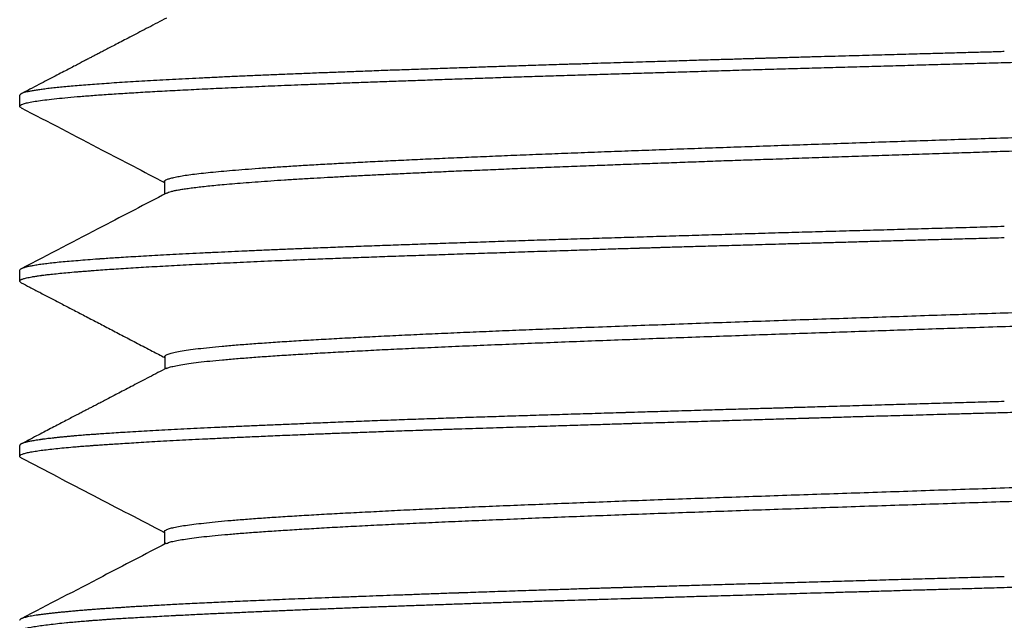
# Model space of a CAD drawing. Header units: millimetres. Extents: x 8 to 276, y 12 to 454.
# Tile 30 of 40: x 252.76 to 262.96, y 259.35 to 265.57. Entities that reach past the tile are written whole.
import ezdxf

# ---------------------------------------------------------------- set-up
doc = ezdxf.new("R2010")
doc.units = ezdxf.units.MM

msp = doc.modelspace()

# ---------------------------------------------------------------- linework, layer by layer
at = {"color": 7, "linetype": 'Continuous', "lineweight": 30}
for p, q in [((252.755, 264.79), (252.755, 264.677)), ((254.256, 263.897), (254.256, 263.766)), ((252.755, 262.975), (252.755, 262.864)), ((254.258, 262.082), (254.258, 261.952)), ((252.755, 261.16), (252.755, 261.049)), ((254.256, 260.267), (254.256, 260.137))]:
    msp.add_line(p, q, dxfattribs=at)
for points, knots in [([(254.275, 265.59), (254.244, 265.575), (254.182, 265.542), (254.091, 265.494), (254.002, 265.448), (253.919, 265.405), (253.843, 265.365), (253.774, 265.329), (253.713, 265.297), (253.658, 265.269), (253.61, 265.243), (253.566, 265.221), (253.529, 265.201), (253.493, 265.183), (253.456, 265.163), (253.414, 265.142), (253.367, 265.117), (253.315, 265.09), (253.258, 265.06), (253.193, 265.026), (253.12, 264.988), (253.039, 264.946), (252.952, 264.9), (252.862, 264.853), (252.801, 264.822), (252.772, 264.806)], [0, 0, 0, 0, 0.060574, 0.123844, 0.182917, 0.237793, 0.28847, 0.33495, 0.374927, 0.411173, 0.443686, 0.472467, 0.497516, 0.518813, 0.543306, 0.571224, 0.602567, 0.637336, 0.675529, 0.717149, 0.766887, 0.820771, 0.878802, 0.940979, 1, 1, 1, 1]), ([(262.955, 265.13), (263.039, 265.133), (263.206, 265.137), (263.456, 265.144), (263.706, 265.152), (263.955, 265.159), (264.204, 265.166), (264.452, 265.173), (264.699, 265.18), (264.945, 265.187), (265.19, 265.194), (265.434, 265.201), (265.676, 265.208), (265.917, 265.215), (266.155, 265.222), (266.392, 265.229), (266.627, 265.237), (266.859, 265.244), (267.089, 265.251), (267.317, 265.258), (267.542, 265.265), (267.764, 265.272), (267.983, 265.279), (268.2, 265.286), (268.413, 265.293), (268.623, 265.3), (268.829, 265.307), (269.032, 265.314), (269.231, 265.322), (269.427, 265.329), (269.618, 265.336), (269.806, 265.343), (269.99, 265.35), (270.108, 265.355), (270.168, 265.357)], [0, 0, 0, 0, 0.03125, 0.0625, 0.09375, 0.125, 0.15625, 0.1875, 0.21875, 0.25, 0.28125, 0.3125, 0.34375, 0.375, 0.40625, 0.4375, 0.46875, 0.5, 0.53125, 0.5625, 0.59375, 0.625, 0.65625, 0.6875, 0.71875, 0.75, 0.78125, 0.8125, 0.84375, 0.875, 0.90625, 0.9375, 0.96875, 1, 1, 1, 1]), ([(262.955, 265.243), (262.934, 265.243), (262.891, 265.241), (262.822, 265.239), (262.747, 265.237), (262.665, 265.235), (262.578, 265.233), (262.487, 265.23), (262.392, 265.227), (262.293, 265.225), (262.188, 265.222), (262.078, 265.219), (261.963, 265.215), (261.843, 265.212), (261.717, 265.209), (261.587, 265.205), (261.451, 265.201), (261.31, 265.197), (261.166, 265.193), (261.018, 265.189), (260.865, 265.185), (260.758, 265.182), (260.698, 265.18), (260.686, 265.18), (260.675, 265.179), (260.663, 265.179), (260.652, 265.179), (260.644, 265.178), (260.639, 265.178), (260.633, 265.178), (260.623, 265.178), (260.608, 265.177), (260.589, 265.177), (260.564, 265.176), (260.532, 265.175), (260.495, 265.174), (260.451, 265.173), (260.401, 265.171), (260.344, 265.17), (260.282, 265.168), (260.215, 265.166), (260.141, 265.163), (260.062, 265.161), (259.977, 265.159), (259.887, 265.156), (259.791, 265.153), (259.691, 265.15), (259.587, 265.147), (259.477, 265.143), (259.361, 265.14), (259.239, 265.136), (259.11, 265.132), (258.976, 265.128), (258.844, 265.124), (258.712, 265.12), (258.606, 265.116), (258.538, 265.114), (258.509, 265.113), (258.499, 265.113), (258.488, 265.113), (258.479, 265.112), (258.457, 265.112), (258.367, 265.109), (258.208, 265.104), (258.004, 265.097), (257.81, 265.091), (257.625, 265.085), (257.443, 265.078), (257.254, 265.072), (257.06, 265.065), (256.862, 265.058), (256.666, 265.052), (256.474, 265.045), (256.285, 265.038), (256.1, 265.031), (255.919, 265.024), (255.802, 265.02), (255.743, 265.017)], [0, 0, 0, 0, 0.007835, 0.016435, 0.025801, 0.035933, 0.046831, 0.058494, 0.070192, 0.08257, 0.09563, 0.10937, 0.123791, 0.138892, 0.154674, 0.171137, 0.18828, 0.206104, 0.224273, 0.243098, 0.262579, 0.282717, 0.284183, 0.285652, 0.287124, 0.2886, 0.290079, 0.291415, 0.291502, 0.292094, 0.293606, 0.295451, 0.297761, 0.301119, 0.305137, 0.309816, 0.315562, 0.322066, 0.329328, 0.337348, 0.346127, 0.355663, 0.365958, 0.37701, 0.388821, 0.40139, 0.414473, 0.428286, 0.442831, 0.458107, 0.47462, 0.491909, 0.509975, 0.528819, 0.546043, 0.56387, 0.572876, 0.574305, 0.575737, 0.577173, 0.578612, 0.579775, 0.586273, 0.616261, 0.646287, 0.673128, 0.699998, 0.726898, 0.753827, 0.784465, 0.815141, 0.845855, 0.876607, 0.907398, 0.938227, 0.969094, 1, 1, 1, 1]), ([(254.256, 263.896), (254.256, 263.896), (254.254, 263.9), (254.261, 263.908), (254.279, 263.918), (254.309, 263.929), (254.351, 263.939), (254.405, 263.95), (254.469, 263.961), (254.545, 263.971), (254.633, 263.982), (254.731, 263.992), (254.84, 264.003), (254.959, 264.013), (255.089, 264.024), (255.23, 264.034), (255.38, 264.045), (255.541, 264.055), (255.712, 264.066), (255.893, 264.076), (256.082, 264.087), (256.282, 264.097), (256.489, 264.108), (256.706, 264.118), (256.931, 264.129), (257.163, 264.139), (257.403, 264.15), (257.651, 264.16), (257.905, 264.171), (258.167, 264.181), (258.434, 264.192), (258.708, 264.202), (258.987, 264.213), (259.272, 264.223), (259.562, 264.234), (259.856, 264.244), (260.154, 264.255), (260.456, 264.265), (260.761, 264.276), (261.069, 264.286), (261.379, 264.297), (261.692, 264.308), (262.006, 264.318), (262.322, 264.329), (262.638, 264.339), (262.955, 264.35), (263.272, 264.36), (263.588, 264.371), (263.904, 264.381), (264.218, 264.392), (264.531, 264.402), (264.841, 264.413), (265.149, 264.423), (265.455, 264.434), (265.757, 264.444), (266.055, 264.455), (266.349, 264.465), (266.638, 264.476), (266.922, 264.486), (267.202, 264.497), (267.475, 264.507), (267.743, 264.518), (268.004, 264.528), (268.259, 264.539), (268.507, 264.549), (268.748, 264.56), (268.98, 264.57), (269.205, 264.581), (269.421, 264.591), (269.629, 264.602), (269.828, 264.612), (270.017, 264.623), (270.198, 264.633), (270.368, 264.644), (270.529, 264.655), (270.68, 264.665), (270.821, 264.676), (270.952, 264.686), (271.072, 264.697), (271.181, 264.707), (271.279, 264.718), (271.366, 264.728), (271.441, 264.739), (271.506, 264.749), (271.559, 264.76), (271.6, 264.77), (271.626, 264.779), (271.634, 264.783), (271.636, 264.785)], [0, 0, 0, 0, 0.001589, 0.01342, 0.025249, 0.037079, 0.048908, 0.060737, 0.072568, 0.084399, 0.096231, 0.108064, 0.119897, 0.13173, 0.143562, 0.155393, 0.167224, 0.179053, 0.190882, 0.202711, 0.214541, 0.226372, 0.238204, 0.250037, 0.26187, 0.273703, 0.285535, 0.297367, 0.309198, 0.321027, 0.332857, 0.344686, 0.356515, 0.368346, 0.380177, 0.39201, 0.403842, 0.415675, 0.427508, 0.43934, 0.451171, 0.463002, 0.474831, 0.48666, 0.498489, 0.510319, 0.52215, 0.533982, 0.545815, 0.557648, 0.569481, 0.581313, 0.593145, 0.604976, 0.616805, 0.628635, 0.640464, 0.652293, 0.664124, 0.675955, 0.687788, 0.699621, 0.711454, 0.723286, 0.735118, 0.74695, 0.75878, 0.770609, 0.782438, 0.794267, 0.806098, 0.817929, 0.829761, 0.841593, 0.853426, 0.865259, 0.877091, 0.888923, 0.900754, 0.912584, 0.924413, 0.936242, 0.948071, 0.959902, 0.971734, 0.983566, 0.995399, 1, 1, 1, 1]), ([(252.771, 264.662), (252.77, 264.662), (252.763, 264.665), (252.757, 264.67), (252.756, 264.675), (252.755, 264.677)], [0, 0, 0, 0, 0.088575, 0.544287, 1, 1, 1, 1]), ([(252.77, 264.661), (253.051, 264.515), (253.546, 264.257), (254.041, 263.999), (254.256, 263.886)], [0, 0, 0, 0, 0.565822, 1, 1, 1, 1]), ([(254.275, 263.776), (254.275, 263.776), (254.28, 263.779), (254.296, 263.785), (254.323, 263.794), (254.357, 263.802), (254.398, 263.81), (254.445, 263.818), (254.5, 263.826), (254.561, 263.834), (254.63, 263.842), (254.705, 263.851), (254.786, 263.859), (254.878, 263.867), (254.982, 263.876), (255.099, 263.886), (255.224, 263.895), (255.356, 263.904), (255.497, 263.914), (255.645, 263.923), (255.795, 263.932), (255.944, 263.94), (256.092, 263.949), (256.246, 263.957), (256.405, 263.965), (256.569, 263.973), (256.739, 263.981), (256.914, 263.989), (257.102, 263.998), (257.303, 264.007), (257.52, 264.016), (257.742, 264.025), (257.97, 264.035), (258.203, 264.044), (258.44, 264.053), (258.672, 264.062), (258.898, 264.071), (259.117, 264.079), (259.339, 264.087), (259.564, 264.095), (259.792, 264.103), (260.022, 264.112), (260.255, 264.12), (260.5, 264.128), (260.76, 264.137), (261.033, 264.147), (261.308, 264.156), (261.584, 264.165), (261.863, 264.175), (262.142, 264.184), (262.41, 264.193), (262.667, 264.201), (262.913, 264.21), (263.159, 264.218), (263.404, 264.226), (263.649, 264.234), (263.894, 264.242), (264.138, 264.25), (264.392, 264.259), (264.657, 264.268), (264.932, 264.277), (265.204, 264.286), (265.474, 264.296), (265.742, 264.305), (266.007, 264.314), (266.257, 264.323), (266.494, 264.332), (266.717, 264.34), (266.937, 264.348), (267.154, 264.356), (267.368, 264.365), (267.578, 264.373), (267.784, 264.381), (267.986, 264.389), (268.185, 264.397), (268.379, 264.405), (268.569, 264.413), (268.754, 264.422), (268.935, 264.43), (269.111, 264.438), (269.282, 264.446), (269.449, 264.454), (269.61, 264.462), (269.766, 264.471), (269.916, 264.479), (270.061, 264.487), (270.2, 264.495), (270.333, 264.503), (270.46, 264.511), (270.582, 264.519), (270.697, 264.528), (270.806, 264.536), (270.908, 264.544), (271.005, 264.552), (271.094, 264.56), (271.178, 264.568), (271.255, 264.577), (271.325, 264.585), (271.389, 264.593), (271.446, 264.601), (271.497, 264.609), (271.54, 264.617), (271.577, 264.626), (271.607, 264.634), (271.63, 264.642), (271.645, 264.65), (271.654, 264.657), (271.654, 264.662), (271.654, 264.664)], [0, 0, 0, 0, 0.0016043, 0.0107858, 0.0199667, 0.029147, 0.0383266, 0.0475057, 0.0566845, 0.0658633, 0.0750425, 0.0842223, 0.0934027, 0.1025837, 0.1130769, 0.1235707, 0.1340646, 0.1445585, 0.1550521, 0.165545, 0.1760371, 0.1852171, 0.1943966, 0.2035755, 0.2127543, 0.2219332, 0.2311126, 0.2402926, 0.2494732, 0.2599661, 0.2704595, 0.2809534, 0.2914473, 0.3019411, 0.3124344, 0.322927, 0.3321075, 0.3412872, 0.3504665, 0.3596453, 0.3688241, 0.3780032, 0.3871828, 0.396363, 0.4068554, 0.4173485, 0.4278422, 0.4383361, 0.44883, 0.4593236, 0.4698166, 0.4789975, 0.4881777, 0.4973573, 0.5065363, 0.5157151, 0.524894, 0.5340732, 0.543253, 0.5537449, 0.5642377, 0.5747311, 0.5852249, 0.5957188, 0.6062127, 0.616706, 0.6258873, 0.6350679, 0.6442479, 0.6534272, 0.6626062, 0.6717849, 0.6809639, 0.6901433, 0.6993234, 0.7085041, 0.7176854, 0.7268672, 0.7360494, 0.7452317, 0.7544139, 0.7635959, 0.7727775, 0.7819586, 0.7911389, 0.8003187, 0.8094979, 0.8186767, 0.8278555, 0.8370346, 0.8462143, 0.8553945, 0.8645755, 0.873757, 0.8829389, 0.8921212, 0.9013035, 0.9104857, 0.9196676, 0.928849, 0.9380298, 0.9472099, 0.9563894, 0.9655685, 0.9747472, 0.9839261, 0.9931054, 1, 1, 1, 1]), ([(254.275, 263.775), (254.056, 263.661), (253.555, 263.4), (253.054, 263.138), (252.771, 262.991)], [0, 0, 0, 0, 0.436317, 1, 1, 1, 1]), ([(262.955, 263.43), (262.86, 263.427), (262.669, 263.421), (262.383, 263.413), (262.098, 263.405), (261.813, 263.397), (261.529, 263.389), (261.247, 263.381), (260.965, 263.373), (260.685, 263.365), (260.407, 263.357), (260.131, 263.349), (259.857, 263.34), (259.586, 263.332), (259.317, 263.324), (259.051, 263.316), (258.789, 263.308), (258.529, 263.3), (258.273, 263.292), (258.021, 263.284), (257.772, 263.276), (257.528, 263.267), (257.288, 263.259), (257.052, 263.251), (256.821, 263.243), (256.595, 263.235), (256.374, 263.227), (256.158, 263.219), (255.947, 263.211), (255.811, 263.205), (255.743, 263.203)], [0, 0, 0, 0, 0.035714, 0.071429, 0.107143, 0.142857, 0.178571, 0.214286, 0.25, 0.285714, 0.321429, 0.357143, 0.392857, 0.428571, 0.464286, 0.5, 0.535714, 0.571429, 0.607143, 0.642857, 0.678571, 0.714286, 0.75, 0.785714, 0.821429, 0.857143, 0.892857, 0.928571, 0.964286, 1, 1, 1, 1]), ([(255.743, 263.09), (255.811, 263.093), (255.946, 263.098), (256.157, 263.106), (256.372, 263.114), (256.558, 263.121), (256.711, 263.126), (256.83, 263.13), (256.95, 263.134), (257.072, 263.138), (257.194, 263.143), (257.36, 263.148), (257.569, 263.155), (257.824, 263.163), (258.085, 263.172), (258.338, 263.18), (258.585, 263.188), (258.814, 263.196), (258.996, 263.202), (259.112, 263.205), (259.159, 263.207), (259.177, 263.207), (259.182, 263.208), (259.188, 263.208), (259.193, 263.208), (259.199, 263.208), (259.203, 263.208), (259.208, 263.208), (259.214, 263.209), (259.226, 263.209), (259.244, 263.21), (259.271, 263.21), (259.304, 263.211), (259.344, 263.213), (259.391, 263.214), (259.448, 263.216), (259.516, 263.218), (259.596, 263.22), (259.685, 263.223), (259.783, 263.226), (259.891, 263.229), (260.008, 263.232), (260.129, 263.236), (260.254, 263.239), (260.381, 263.243), (260.516, 263.247), (260.658, 263.251), (260.807, 263.255), (260.963, 263.26), (261.125, 263.264), (261.295, 263.269), (261.474, 263.274), (261.661, 263.28), (261.858, 263.285), (262.063, 263.291), (262.275, 263.297), (262.495, 263.303), (262.723, 263.309), (262.877, 263.314), (262.955, 263.316)], [0, 0, 0, 0, 0.035632, 0.071264, 0.106896, 0.142528, 0.161192, 0.179857, 0.198522, 0.217186, 0.235851, 0.254516, 0.29175, 0.328986, 0.366221, 0.403457, 0.436226, 0.468994, 0.497831, 0.51052, 0.516103, 0.516834, 0.517565, 0.518296, 0.519027, 0.519758, 0.52049, 0.520763, 0.521602, 0.522957, 0.525566, 0.529091, 0.533534, 0.538893, 0.545168, 0.552361, 0.561704, 0.572244, 0.583981, 0.596916, 0.611048, 0.626377, 0.642904, 0.658403, 0.674825, 0.692171, 0.710439, 0.729631, 0.749379, 0.770017, 0.791546, 0.813965, 0.83776, 0.862482, 0.888131, 0.914708, 0.942211, 0.970642, 1, 1, 1, 1]), ([(255.743, 263.203), (255.685, 263.2), (255.57, 263.196), (255.405, 263.189), (255.246, 263.182), (255.094, 263.175), (254.95, 263.169), (254.804, 263.162), (254.658, 263.155), (254.512, 263.148), (254.375, 263.141), (254.246, 263.134), (254.125, 263.127), (254.012, 263.121), (253.906, 263.114), (253.811, 263.109), (253.726, 263.103), (253.653, 263.098), (253.604, 263.095), (253.578, 263.093), (253.57, 263.092), (253.563, 263.092), (253.555, 263.091), (253.547, 263.091), (253.506, 263.088), (253.433, 263.082), (253.336, 263.074), (253.246, 263.067), (253.163, 263.059), (253.088, 263.051), (253.02, 263.043), (252.96, 263.035), (252.907, 263.026), (252.86, 263.018), (252.822, 263.01), (252.792, 263.001), (252.771, 262.992), (252.758, 262.984), (252.756, 262.978), (252.755, 262.975)], [0, 0, 0, 0, 0.0309, 0.061261, 0.091082, 0.120363, 0.149104, 0.177306, 0.20985, 0.241644, 0.272689, 0.302984, 0.33253, 0.361325, 0.389371, 0.416667, 0.440067, 0.462887, 0.482488, 0.485022, 0.487548, 0.490066, 0.492576, 0.495079, 0.497574, 0.532743, 0.567912, 0.603082, 0.638251, 0.673421, 0.708591, 0.74376, 0.77893, 0.815775, 0.85262, 0.889465, 0.92631, 0.963155, 1, 1, 1, 1]), ([(252.755, 262.864), (252.755, 262.865), (252.755, 262.865), (252.756, 262.867), (252.756, 262.868), (252.758, 262.871), (252.76, 262.873), (252.764, 262.876), (252.77, 262.88), (252.779, 262.884), (252.79, 262.888), (252.806, 262.893), (252.826, 262.898), (252.852, 262.903), (252.883, 262.909), (252.92, 262.915), (252.95, 262.92), (252.969, 262.922), (252.974, 262.923), (252.98, 262.924), (252.997, 262.926), (253.028, 262.93), (253.084, 262.936), (253.151, 262.943), (253.231, 262.951), (253.297, 262.957), (253.343, 262.961), (253.369, 262.963), (253.395, 262.965), (253.421, 262.967), (253.447, 262.969), (253.474, 262.971), (253.5, 262.973), (253.575, 262.979), (253.705, 262.988), (253.903, 263.001), (254.12, 263.014), (254.354, 263.027), (254.603, 263.04), (254.866, 263.052), (255.143, 263.065), (255.434, 263.078), (255.64, 263.086), (255.743, 263.09)], [0, 0, 0, 0, 0.00443, 0.010435, 0.018013, 0.027166, 0.039024, 0.052779, 0.068431, 0.085978, 0.105423, 0.126764, 0.150001, 0.175134, 0.201762, 0.230231, 0.256808, 0.261202, 0.264367, 0.267524, 0.270671, 0.295885, 0.320505, 0.356678, 0.391488, 0.424936, 0.434532, 0.444009, 0.453369, 0.462609, 0.471732, 0.480737, 0.489623, 0.498391, 0.554571, 0.610751, 0.666931, 0.723111, 0.779291, 0.834468, 0.889645, 0.944823, 1, 1, 1, 1]), ([(254.258, 262.082), (254.258, 262.083), (254.257, 262.088), (254.268, 262.098), (254.299, 262.111), (254.349, 262.125), (254.416, 262.138), (254.5, 262.151), (254.6, 262.164), (254.717, 262.177), (254.849, 262.19), (254.996, 262.202), (255.157, 262.215), (255.332, 262.227), (255.52, 262.24), (255.719, 262.252), (255.929, 262.264), (256.15, 262.276), (256.38, 262.288), (256.619, 262.3), (256.867, 262.312), (257.122, 262.323), (257.384, 262.335), (257.652, 262.346), (257.926, 262.358), (258.206, 262.369), (258.509, 262.381), (258.835, 262.393), (259.186, 262.406), (259.54, 262.419), (259.897, 262.432), (260.255, 262.444), (260.614, 262.457), (260.973, 262.469), (261.331, 262.481), (261.687, 262.493), (262.041, 262.505), (262.391, 262.517), (262.738, 262.528), (263.081, 262.54), (263.419, 262.551), (263.765, 262.563), (264.118, 262.574), (264.476, 262.586), (264.826, 262.598), (265.168, 262.61), (265.498, 262.621), (265.818, 262.632), (266.126, 262.643), (266.425, 262.654), (266.726, 262.665), (267.03, 262.676), (267.333, 262.688), (267.623, 262.699), (267.901, 262.71), (268.165, 262.721), (268.416, 262.732), (268.654, 262.742), (268.891, 262.752), (269.123, 262.763), (269.351, 262.774), (269.563, 262.785), (269.761, 262.795), (269.945, 262.805), (270.115, 262.815), (270.278, 262.825), (270.433, 262.834), (270.58, 262.844), (270.712, 262.854), (270.832, 262.863), (270.939, 262.871), (271.034, 262.879), (271.122, 262.888), (271.201, 262.895), (271.272, 262.903), (271.333, 262.91), (271.386, 262.917), (271.431, 262.924), (271.47, 262.93), (271.503, 262.935), (271.53, 262.94), (271.552, 262.945), (271.57, 262.949), (271.584, 262.953), (271.595, 262.956), (271.603, 262.958), (271.609, 262.96), (271.613, 262.961), (271.615, 262.962), (271.616, 262.962)], [0, 0, 0, 0, 0.003014, 0.018391, 0.033649, 0.048785, 0.0638, 0.078693, 0.093462, 0.108108, 0.122634, 0.13704, 0.15133, 0.165503, 0.179561, 0.193502, 0.207327, 0.221032, 0.234619, 0.248085, 0.26143, 0.274653, 0.287754, 0.300732, 0.31359, 0.326327, 0.338945, 0.353932, 0.36875, 0.383401, 0.397883, 0.412195, 0.426336, 0.440305, 0.4541, 0.467721, 0.481168, 0.49444, 0.507537, 0.520461, 0.533213, 0.545795, 0.559685, 0.573363, 0.586828, 0.600081, 0.613119, 0.625716, 0.638104, 0.650283, 0.662253, 0.6756, 0.688675, 0.70148, 0.714014, 0.726279, 0.738276, 0.750006, 0.76147, 0.774246, 0.786674, 0.798754, 0.810484, 0.821863, 0.832893, 0.84357, 0.855111, 0.866211, 0.876868, 0.887084, 0.896858, 0.906191, 0.915083, 0.924356, 0.933097, 0.941306, 0.948984, 0.956132, 0.963161, 0.969588, 0.975411, 0.980631, 0.985248, 0.98926, 0.992669, 0.995474, 0.99746, 0.998969, 1, 1, 1, 1]), ([(252.771, 262.847), (252.771, 262.847), (252.765, 262.85), (252.758, 262.856), (252.756, 262.861), (252.755, 262.864)], [0, 0, 0, 0, 0.0194, 0.509699, 1, 1, 1, 1]), ([(252.772, 262.847), (252.801, 262.832), (252.864, 262.799), (252.964, 262.747), (253.073, 262.691), (253.186, 262.631), (253.305, 262.569), (253.429, 262.504), (253.559, 262.437), (253.694, 262.366), (253.834, 262.293), (253.979, 262.217), (254.121, 262.143), (254.215, 262.094), (254.258, 262.072)], [0, 0, 0, 0, 0.058928, 0.12828, 0.201187, 0.27765, 0.357667, 0.441239, 0.528364, 0.619044, 0.713276, 0.811062, 0.9124, 1, 1, 1, 1]), ([(254.277, 261.959), (254.286, 261.963), (254.305, 261.971), (254.355, 261.984), (254.422, 261.997), (254.506, 262.01), (254.606, 262.023), (254.722, 262.036), (254.853, 262.048), (254.998, 262.061), (255.158, 262.073), (255.33, 262.086), (255.515, 262.098), (255.712, 262.11), (255.919, 262.122), (256.136, 262.134), (256.363, 262.146), (256.599, 262.158), (256.852, 262.17), (257.123, 262.182), (257.414, 262.195), (257.712, 262.207), (258.016, 262.22), (258.326, 262.232), (258.639, 262.244), (258.954, 262.256), (259.272, 262.268), (259.595, 262.28), (259.922, 262.291), (260.253, 262.303), (260.584, 262.315), (260.914, 262.326), (261.243, 262.337), (261.568, 262.348), (261.889, 262.359), (262.208, 262.37), (262.538, 262.381), (262.879, 262.392), (263.229, 262.404), (263.575, 262.415), (263.914, 262.426), (264.248, 262.438), (264.574, 262.449), (264.894, 262.459), (265.221, 262.471), (265.554, 262.482), (265.891, 262.494), (266.218, 262.506), (266.534, 262.517), (266.838, 262.528), (267.131, 262.539), (267.428, 262.551), (267.727, 262.562), (268.025, 262.574), (268.307, 262.586), (268.574, 262.598), (268.826, 262.609), (269.072, 262.62), (269.311, 262.632), (269.541, 262.643), (269.755, 262.654), (269.952, 262.665), (270.134, 262.675), (270.298, 262.685), (270.445, 262.695), (270.577, 262.704), (270.697, 262.712), (270.807, 262.72), (270.915, 262.729), (271.019, 262.738), (271.118, 262.747), (271.203, 262.756), (271.277, 262.764), (271.339, 262.771), (271.392, 262.778), (271.436, 262.785), (271.474, 262.791), (271.506, 262.796), (271.533, 262.801), (271.556, 262.806), (271.574, 262.811), (271.587, 262.814), (271.598, 262.817), (271.605, 262.82), (271.61, 262.822), (271.613, 262.823), (271.614, 262.823)], [0, 0, 0, 0, 0.014103, 0.029371, 0.044517, 0.059541, 0.074442, 0.089221, 0.103879, 0.118419, 0.132841, 0.147148, 0.16134, 0.175416, 0.189374, 0.203215, 0.216937, 0.230539, 0.24402, 0.258974, 0.273775, 0.288424, 0.302921, 0.317268, 0.331215, 0.345021, 0.358686, 0.372211, 0.385835, 0.399312, 0.412641, 0.42582, 0.438849, 0.451497, 0.464, 0.476356, 0.488565, 0.502262, 0.515772, 0.529097, 0.542238, 0.555196, 0.567971, 0.580562, 0.592969, 0.606923, 0.620634, 0.634101, 0.647325, 0.660303, 0.673035, 0.685523, 0.699781, 0.713708, 0.727303, 0.74057, 0.753509, 0.76612, 0.779855, 0.793177, 0.806087, 0.818583, 0.830664, 0.842329, 0.852947, 0.863194, 0.873071, 0.882578, 0.891714, 0.902808, 0.913303, 0.9232, 0.932501, 0.941205, 0.949174, 0.956569, 0.963388, 0.969632, 0.97603, 0.981685, 0.986596, 0.990764, 0.994189, 0.99687, 0.998807, 1, 1, 1, 1]), ([(254.276, 261.961), (254.247, 261.946), (254.187, 261.915), (254.098, 261.869), (254.012, 261.824), (253.931, 261.781), (253.855, 261.741), (253.785, 261.705), (253.721, 261.672), (253.664, 261.642), (253.61, 261.614), (253.562, 261.588), (253.519, 261.566), (253.481, 261.547), (253.447, 261.529), (253.41, 261.51), (253.368, 261.488), (253.319, 261.462), (253.263, 261.433), (253.204, 261.402), (253.14, 261.369), (253.074, 261.334), (253.003, 261.297), (252.927, 261.258), (252.849, 261.217), (252.796, 261.189), (252.77, 261.176)], [0, 0, 0, 0, 0.0585868, 0.119342, 0.1766805, 0.2306059, 0.2811234, 0.3282394, 0.369555, 0.4078627, 0.4431739, 0.4755031, 0.5048694, 0.5285573, 0.5501693, 0.5739622, 0.6015406, 0.634507, 0.6716533, 0.7129865, 0.7534337, 0.7972257, 0.8443647, 0.8948524, 0.9486904, 1, 1, 1, 1]), ([(262.955, 261.503), (263.042, 261.505), (263.215, 261.51), (263.473, 261.517), (263.73, 261.524), (263.986, 261.531), (264.238, 261.538), (264.487, 261.546), (264.733, 261.553), (264.977, 261.56), (265.218, 261.567), (265.457, 261.574), (265.694, 261.581), (265.929, 261.588), (266.132, 261.594), (266.304, 261.599), (266.448, 261.603), (266.59, 261.608), (266.73, 261.612), (266.901, 261.617), (267.1, 261.624), (267.328, 261.631), (267.553, 261.638), (267.775, 261.645), (267.993, 261.652), (268.207, 261.659), (268.416, 261.666), (268.622, 261.673), (268.827, 261.68), (269.029, 261.687), (269.229, 261.694), (269.425, 261.701), (269.617, 261.708), (269.805, 261.715), (269.989, 261.722), (270.108, 261.726), (270.168, 261.728)], [0, 0, 0, 0, 0.032407, 0.064686, 0.096838, 0.128863, 0.160761, 0.191965, 0.223046, 0.254005, 0.28484, 0.315553, 0.346144, 0.376611, 0.406956, 0.425967, 0.44493, 0.463844, 0.48271, 0.501527, 0.532792, 0.564057, 0.595322, 0.626587, 0.657851, 0.688558, 0.719264, 0.74997, 0.780676, 0.812008, 0.84334, 0.874672, 0.906005, 0.937336, 0.968668, 1, 1, 1, 1]), ([(262.955, 261.616), (262.875, 261.613), (262.714, 261.609), (262.472, 261.602), (262.23, 261.595), (261.989, 261.588), (261.741, 261.581), (261.485, 261.573), (261.233, 261.566), (261.035, 261.56), (260.922, 261.556), (260.882, 261.555), (260.872, 261.555), (260.862, 261.555), (260.852, 261.554), (260.842, 261.554), (260.832, 261.554), (260.822, 261.554), (260.8, 261.553), (260.763, 261.552), (260.71, 261.55), (260.649, 261.548), (260.581, 261.546), (260.507, 261.544), (260.427, 261.542), (260.341, 261.539), (260.248, 261.537), (260.148, 261.534), (260.041, 261.531), (259.926, 261.527), (259.806, 261.524), (259.679, 261.52), (259.558, 261.516), (259.445, 261.513), (259.34, 261.51), (259.22, 261.506), (259.13, 261.504), (259.071, 261.502), (259.056, 261.501), (259.041, 261.501), (259.026, 261.5), (259.011, 261.5), (258.996, 261.5), (258.981, 261.499), (258.887, 261.496), (258.716, 261.491), (258.469, 261.483), (258.225, 261.476), (257.985, 261.468), (257.748, 261.461), (257.515, 261.453), (257.286, 261.446), (257.057, 261.438), (256.828, 261.43), (256.6, 261.422), (256.378, 261.413), (256.16, 261.405), (255.948, 261.396), (255.811, 261.391), (255.743, 261.388)], [0, 0, 0, 0, 0.030184, 0.060368, 0.090552, 0.120736, 0.150921, 0.184123, 0.217326, 0.246545, 0.259401, 0.260664, 0.261926, 0.263189, 0.264452, 0.265715, 0.266977, 0.26824, 0.269503, 0.27547, 0.282339, 0.290108, 0.298777, 0.308347, 0.318623, 0.329767, 0.34178, 0.354662, 0.368671, 0.38358, 0.399389, 0.4161, 0.43371, 0.447197, 0.461169, 0.475624, 0.495447, 0.497439, 0.49944, 0.501449, 0.503466, 0.505491, 0.507524, 0.509565, 0.511614, 0.545699, 0.579785, 0.61387, 0.647955, 0.68204, 0.716125, 0.75021, 0.784469, 0.82039, 0.856311, 0.892233, 0.928155, 0.964077, 1, 1, 1, 1]), ([(255.743, 261.276), (255.763, 261.277), (255.804, 261.279), (255.869, 261.281), (255.938, 261.284), (256.012, 261.287), (256.09, 261.29), (256.173, 261.293), (256.26, 261.296), (256.352, 261.3), (256.449, 261.303), (256.551, 261.307), (256.659, 261.311), (256.772, 261.315), (256.867, 261.318), (256.944, 261.321), (257, 261.323), (257.058, 261.325), (257.116, 261.327), (257.176, 261.329), (257.237, 261.331), (257.327, 261.334), (257.444, 261.338), (257.589, 261.342), (257.729, 261.347), (257.866, 261.351), (257.998, 261.355), (258.125, 261.359), (258.248, 261.363), (258.366, 261.367), (258.48, 261.37), (258.589, 261.374), (258.694, 261.377), (258.794, 261.38), (258.886, 261.383), (258.97, 261.386), (259.026, 261.387), (259.062, 261.388), (259.076, 261.389), (259.09, 261.389), (259.104, 261.39), (259.118, 261.39), (259.132, 261.391), (259.145, 261.391), (259.237, 261.394), (259.407, 261.399), (259.658, 261.407), (259.912, 261.414), (260.157, 261.422), (260.394, 261.429), (260.612, 261.436), (260.785, 261.441), (260.886, 261.444), (260.923, 261.445), (260.935, 261.445), (260.947, 261.446), (260.958, 261.446), (260.97, 261.446), (261.002, 261.447), (261.057, 261.449), (261.137, 261.451), (261.224, 261.454), (261.317, 261.457), (261.416, 261.46), (261.522, 261.463), (261.633, 261.466), (261.751, 261.469), (261.877, 261.473), (262.01, 261.476), (262.151, 261.48), (262.298, 261.485), (262.453, 261.489), (262.614, 261.493), (262.783, 261.498), (262.897, 261.501), (262.955, 261.503)], [0, 0, 0, 0, 0.010564, 0.021826, 0.033785, 0.046443, 0.059798, 0.073594, 0.088063, 0.103205, 0.11902, 0.135508, 0.15267, 0.170504, 0.189011, 0.19754, 0.206204, 0.215004, 0.22394, 0.233011, 0.242218, 0.25156, 0.273562, 0.294825, 0.31535, 0.335137, 0.354186, 0.372177, 0.389456, 0.406023, 0.421878, 0.437022, 0.451453, 0.465173, 0.478181, 0.489039, 0.499346, 0.501305, 0.503244, 0.505161, 0.507057, 0.508932, 0.510785, 0.512617, 0.514428, 0.547699, 0.58097, 0.614241, 0.647513, 0.676792, 0.706071, 0.731837, 0.743174, 0.744659, 0.746144, 0.747628, 0.749113, 0.750598, 0.752082, 0.761387, 0.771527, 0.782503, 0.794315, 0.806962, 0.820197, 0.834239, 0.849087, 0.864741, 0.881545, 0.899189, 0.917672, 0.936995, 0.957157, 0.978159, 1, 1, 1, 1]), ([(255.743, 261.388), (255.685, 261.385), (255.569, 261.38), (255.4, 261.373), (255.235, 261.366), (255.075, 261.359), (254.921, 261.352), (254.772, 261.345), (254.629, 261.338), (254.49, 261.332), (254.357, 261.325), (254.228, 261.318), (254.104, 261.311), (253.986, 261.305), (253.876, 261.298), (253.777, 261.292), (253.689, 261.286), (253.622, 261.282), (253.585, 261.279), (253.572, 261.278), (253.568, 261.278), (253.565, 261.278), (253.561, 261.278), (253.557, 261.277), (253.554, 261.277), (253.545, 261.276), (253.529, 261.275), (253.507, 261.274), (253.482, 261.272), (253.455, 261.27), (253.426, 261.268), (253.395, 261.265), (253.363, 261.262), (253.329, 261.26), (253.294, 261.256), (253.257, 261.253), (253.22, 261.25), (253.181, 261.246), (253.143, 261.242), (253.107, 261.238), (253.076, 261.234), (253.048, 261.231), (253.026, 261.228), (253.011, 261.226), (253.002, 261.225), (252.993, 261.224), (252.984, 261.223), (252.975, 261.222), (252.966, 261.22), (252.95, 261.218), (252.927, 261.214), (252.9, 261.21), (252.877, 261.206), (252.856, 261.202), (252.838, 261.198), (252.823, 261.194), (252.81, 261.191), (252.799, 261.188), (252.79, 261.185), (252.783, 261.182), (252.776, 261.179), (252.771, 261.176), (252.766, 261.174), (252.763, 261.171), (252.76, 261.169), (252.758, 261.167), (252.757, 261.165), (252.756, 261.164), (252.756, 261.162), (252.755, 261.161), (252.755, 261.161), (252.755, 261.16)], [0, 0, 0, 0, 0.030989, 0.061977, 0.092966, 0.123954, 0.154942, 0.185377, 0.215812, 0.246246, 0.276681, 0.307115, 0.33755, 0.367984, 0.398418, 0.425201, 0.451983, 0.475551, 0.485921, 0.487085, 0.488249, 0.489413, 0.490577, 0.491741, 0.492905, 0.494069, 0.500536, 0.50791, 0.51619, 0.525376, 0.535468, 0.546262, 0.557931, 0.570474, 0.583891, 0.59845, 0.613915, 0.630287, 0.647565, 0.665749, 0.67966, 0.694059, 0.708945, 0.714067, 0.719245, 0.724478, 0.729766, 0.73511, 0.740508, 0.745962, 0.765855, 0.784961, 0.803279, 0.820811, 0.837557, 0.853515, 0.86784, 0.881466, 0.894393, 0.90662, 0.918147, 0.930398, 0.941745, 0.952188, 0.961728, 0.970365, 0.978099, 0.984929, 0.990856, 0.99588, 1, 1, 1, 1]), ([(252.755, 261.049), (252.757, 261.052), (252.759, 261.06), (252.781, 261.07), (252.813, 261.081), (252.857, 261.091), (252.912, 261.1), (252.975, 261.11), (253.047, 261.119), (253.126, 261.128), (253.213, 261.136), (253.295, 261.144), (253.37, 261.15), (253.418, 261.154), (253.45, 261.156), (253.465, 261.157), (253.48, 261.158), (253.495, 261.16), (253.51, 261.161), (253.525, 261.162), (253.554, 261.164), (253.6, 261.167), (253.665, 261.172), (253.739, 261.176), (253.822, 261.182), (253.914, 261.187), (254.014, 261.194), (254.125, 261.2), (254.247, 261.207), (254.375, 261.214), (254.51, 261.221), (254.65, 261.228), (254.802, 261.235), (254.965, 261.243), (255.14, 261.251), (255.328, 261.259), (255.529, 261.268), (255.671, 261.273), (255.743, 261.276)], [0, 0, 0, 0, 0.047511, 0.093753, 0.138726, 0.18243, 0.224864, 0.26603, 0.305927, 0.345567, 0.38387, 0.420835, 0.444499, 0.467581, 0.472683, 0.477755, 0.482798, 0.487811, 0.492796, 0.49775, 0.502676, 0.521248, 0.541509, 0.563459, 0.587098, 0.612426, 0.638945, 0.667094, 0.696873, 0.72828, 0.757699, 0.788418, 0.820434, 0.85375, 0.888364, 0.924277, 0.961489, 1, 1, 1, 1]), ([(254.257, 260.267), (254.256, 260.269), (254.254, 260.274), (254.267, 260.284), (254.294, 260.296), (254.338, 260.308), (254.397, 260.32), (254.47, 260.332), (254.558, 260.344), (254.661, 260.356), (254.778, 260.368), (254.91, 260.381), (255.055, 260.393), (255.215, 260.405), (255.388, 260.417), (255.575, 260.429), (255.775, 260.441), (255.988, 260.453), (256.214, 260.465), (256.451, 260.477), (256.7, 260.49), (256.959, 260.502), (257.229, 260.514), (257.509, 260.526), (257.799, 260.538), (258.097, 260.55), (258.404, 260.562), (258.718, 260.574), (259.041, 260.587), (259.37, 260.599), (259.706, 260.611), (260.047, 260.623), (260.394, 260.635), (260.746, 260.647), (261.101, 260.659), (261.459, 260.671), (261.821, 260.683), (262.184, 260.696), (262.548, 260.708), (262.913, 260.72), (263.279, 260.732), (263.643, 260.744), (264.007, 260.756), (264.368, 260.768), (264.727, 260.78), (265.082, 260.793), (265.434, 260.805), (265.782, 260.817), (266.124, 260.829), (266.462, 260.841), (266.793, 260.853), (267.117, 260.865), (267.434, 260.877), (267.744, 260.89), (268.045, 260.902), (268.337, 260.914), (268.619, 260.926), (268.892, 260.938), (269.154, 260.95), (269.404, 260.962), (269.643, 260.974), (269.87, 260.986), (270.085, 260.999), (270.288, 261.011), (270.478, 261.023), (270.654, 261.035), (270.818, 261.047), (270.967, 261.059), (271.103, 261.071), (271.225, 261.083), (271.332, 261.096), (271.424, 261.108), (271.501, 261.12), (271.563, 261.132), (271.61, 261.144), (271.628, 261.152), (271.637, 261.156)], [0, 0, 0, 0, 0.0047274, 0.0183612, 0.0319983, 0.0456383, 0.0592807, 0.0729245, 0.0865686, 0.1002119, 0.1138533, 0.1274921, 0.1411277, 0.1547602, 0.1683902, 0.1820191, 0.1956488, 0.209281, 0.2229162, 0.2365546, 0.2501957, 0.2638389, 0.2774829, 0.2911268, 0.3047694, 0.3184098, 0.3320472, 0.3456814, 0.3593126, 0.3729419, 0.386571, 0.4002016, 0.4138351, 0.4274717, 0.4411114, 0.4547535, 0.4683972, 0.4820414, 0.4956848, 0.5093265, 0.5229656, 0.5366016, 0.5502345, 0.5638647, 0.5774936, 0.5911232, 0.604755, 0.6183898, 0.6320278, 0.6456687, 0.6593116, 0.6729556, 0.6865996, 0.7002424, 0.7138831, 0.7275209, 0.7411554, 0.754787, 0.7684164, 0.7820454, 0.7956758, 0.8093089, 0.8229451, 0.8365845, 0.8502263, 0.8638699, 0.877514, 0.8911576, 0.9047996, 0.9184391, 0.9320754, 0.9457086, 0.9593391, 0.9729681, 0.9865975, 1, 1, 1, 1]), ([(252.771, 261.033), (252.77, 261.033), (252.766, 261.035), (252.761, 261.038), (252.756, 261.043), (252.756, 261.047), (252.755, 261.049)], [0, 0, 0, 0, 0.039665, 0.347942, 0.668054, 1, 1, 1, 1]), ([(252.771, 261.032), (253.02, 260.902), (253.515, 260.644), (254.01, 260.386), (254.256, 260.258)], [0, 0, 0, 0, 0.504193, 1, 1, 1, 1]), ([(254.274, 260.144), (254.282, 260.147), (254.297, 260.155), (254.34, 260.166), (254.398, 260.178), (254.471, 260.19), (254.56, 260.203), (254.662, 260.215), (254.779, 260.227), (254.911, 260.239), (255.056, 260.251), (255.216, 260.263), (255.389, 260.275), (255.576, 260.287), (255.776, 260.299), (255.989, 260.312), (256.214, 260.324), (256.452, 260.336), (256.7, 260.348), (256.96, 260.36), (257.23, 260.372), (257.51, 260.384), (257.799, 260.396), (258.098, 260.409), (258.404, 260.421), (258.719, 260.433), (259.041, 260.445), (259.37, 260.457), (259.706, 260.469), (260.048, 260.481), (260.394, 260.493), (260.746, 260.505), (261.101, 260.518), (261.46, 260.53), (261.821, 260.542), (262.184, 260.554), (262.548, 260.566), (262.913, 260.578), (263.279, 260.59), (263.643, 260.602), (264.006, 260.615), (264.368, 260.627), (264.727, 260.639), (265.082, 260.651), (265.434, 260.663), (265.781, 260.675), (266.124, 260.687), (266.461, 260.699), (266.792, 260.712), (267.116, 260.724), (267.434, 260.736), (267.743, 260.748), (268.044, 260.76), (268.336, 260.772), (268.619, 260.784), (268.891, 260.796), (269.153, 260.808), (269.403, 260.821), (269.642, 260.833), (269.87, 260.845), (270.085, 260.857), (270.287, 260.869), (270.477, 260.881), (270.653, 260.893), (270.817, 260.905), (270.966, 260.918), (271.102, 260.93), (271.224, 260.942), (271.331, 260.954), (271.423, 260.966), (271.5, 260.978), (271.562, 260.99), (271.608, 261.002), (271.638, 261.014), (271.653, 261.025), (271.652, 261.031), (271.651, 261.033)], [0, 0, 0, 0, 0.011434, 0.025072, 0.038713, 0.052356, 0.065998, 0.07964, 0.09328, 0.106917, 0.120551, 0.134182, 0.147811, 0.161438, 0.175066, 0.188697, 0.20233, 0.215967, 0.229607, 0.243249, 0.256891, 0.270533, 0.284175, 0.297813, 0.311449, 0.325082, 0.338712, 0.352339, 0.365967, 0.379596, 0.393228, 0.406863, 0.420501, 0.434142, 0.447784, 0.461427, 0.475068, 0.488709, 0.502346, 0.515981, 0.529612, 0.543241, 0.556868, 0.570496, 0.584126, 0.59776, 0.611396, 0.625036, 0.638677, 0.652319, 0.665962, 0.679603, 0.693242, 0.706879, 0.720512, 0.734142, 0.74777, 0.761397, 0.775026, 0.788657, 0.802292, 0.81593, 0.82957, 0.843212, 0.856855, 0.870497, 0.884137, 0.897775, 0.91141, 0.925042, 0.938671, 0.952298, 0.965926, 0.979556, 0.993189, 1, 1, 1, 1]), ([(254.273, 260.146), (254.054, 260.032), (253.553, 259.771), (253.051, 259.509), (252.77, 259.362)], [0, 0, 0, 0, 0.437868, 1, 1, 1, 1]), ([(262.955, 259.689), (263.037, 259.691), (263.201, 259.696), (263.447, 259.703), (263.692, 259.71), (263.937, 259.717), (264.179, 259.724), (264.42, 259.731), (264.659, 259.737), (264.896, 259.744), (265.132, 259.751), (265.367, 259.757), (265.601, 259.764), (265.834, 259.771), (266.055, 259.777), (266.266, 259.783), (266.458, 259.789), (266.608, 259.793), (266.703, 259.796), (266.741, 259.797), (266.755, 259.797), (266.759, 259.798), (266.764, 259.798), (266.768, 259.798), (266.773, 259.798), (266.778, 259.798), (266.788, 259.798), (266.803, 259.799), (266.825, 259.8), (266.853, 259.8), (266.887, 259.802), (266.928, 259.803), (266.976, 259.804), (267.028, 259.806), (267.085, 259.808), (267.147, 259.81), (267.214, 259.812), (267.287, 259.814), (267.365, 259.817), (267.448, 259.819), (267.536, 259.822), (267.609, 259.825), (267.663, 259.826), (267.693, 259.827), (267.72, 259.828), (267.745, 259.829), (267.793, 259.831), (267.86, 259.833), (267.944, 259.836), (268.036, 259.839), (268.136, 259.842), (268.244, 259.846), (268.336, 259.849), (268.412, 259.852), (268.458, 259.853), (268.488, 259.854), (268.501, 259.855), (268.514, 259.855), (268.527, 259.856), (268.54, 259.856), (268.553, 259.856), (268.63, 259.859), (268.767, 259.864), (268.963, 259.871), (269.154, 259.877), (269.338, 259.884), (269.516, 259.891), (269.688, 259.897), (269.853, 259.903), (270.013, 259.909), (270.116, 259.913), (270.168, 259.915)], [0, 0, 0, 0, 0.03067, 0.061339, 0.092009, 0.122679, 0.153348, 0.18347, 0.213591, 0.243713, 0.273834, 0.303956, 0.334077, 0.364198, 0.39432, 0.420826, 0.447333, 0.470659, 0.480922, 0.485438, 0.48603, 0.486621, 0.487212, 0.487804, 0.488395, 0.488986, 0.490152, 0.492194, 0.495111, 0.498903, 0.503572, 0.509116, 0.515535, 0.52283, 0.530493, 0.53893, 0.548142, 0.55813, 0.568892, 0.58043, 0.592742, 0.60583, 0.611202, 0.615282, 0.618814, 0.622319, 0.625797, 0.639204, 0.650825, 0.662118, 0.678601, 0.69433, 0.709303, 0.718773, 0.727913, 0.729919, 0.73191, 0.733883, 0.73584, 0.737781, 0.739704, 0.741612, 0.771977, 0.801983, 0.831629, 0.860916, 0.889843, 0.917902, 0.945615, 0.972981, 1, 1, 1, 1]), ([(262.955, 259.8), (262.871, 259.798), (262.703, 259.793), (262.451, 259.786), (262.2, 259.778), (261.948, 259.771), (261.699, 259.764), (261.452, 259.757), (261.208, 259.75), (260.964, 259.743), (260.722, 259.736), (260.481, 259.729), (260.242, 259.723), (260.004, 259.716), (259.777, 259.709), (259.561, 259.703), (259.365, 259.697), (259.211, 259.693), (259.114, 259.69), (259.075, 259.689), (259.061, 259.688), (259.056, 259.688), (259.052, 259.688), (259.048, 259.688), (259.043, 259.688), (259.034, 259.688), (259.018, 259.687), (258.994, 259.686), (258.964, 259.685), (258.93, 259.684), (258.891, 259.683), (258.845, 259.682), (258.79, 259.68), (258.728, 259.678), (258.66, 259.676), (258.586, 259.674), (258.506, 259.671), (258.421, 259.668), (258.33, 259.665), (258.234, 259.662), (258.133, 259.659), (258.026, 259.655), (257.914, 259.652), (257.797, 259.648), (257.68, 259.644), (257.564, 259.64), (257.454, 259.636), (257.378, 259.633), (257.335, 259.632), (257.324, 259.632), (257.312, 259.631), (257.3, 259.631), (257.288, 259.63), (257.276, 259.63), (257.212, 259.628), (257.098, 259.624), (256.938, 259.618), (256.782, 259.612), (256.631, 259.607), (256.485, 259.602), (256.336, 259.596), (256.185, 259.59), (256.031, 259.584), (255.884, 259.579), (255.79, 259.575), (255.743, 259.573)], [0, 0, 0, 0, 0.031474, 0.062949, 0.094423, 0.125897, 0.157371, 0.188283, 0.219194, 0.250106, 0.281017, 0.311929, 0.34284, 0.373751, 0.404662, 0.431864, 0.459066, 0.483004, 0.493536, 0.498171, 0.498778, 0.499384, 0.499991, 0.500598, 0.501205, 0.501812, 0.504391, 0.507659, 0.511615, 0.51626, 0.521593, 0.527615, 0.53524, 0.543742, 0.553122, 0.56338, 0.574514, 0.586304, 0.59894, 0.612423, 0.626752, 0.641927, 0.657949, 0.674816, 0.692531, 0.708819, 0.725763, 0.741216, 0.742982, 0.744755, 0.746534, 0.748319, 0.750111, 0.751909, 0.753713, 0.778839, 0.803524, 0.827769, 0.851573, 0.874937, 0.897861, 0.924313, 0.950154, 0.975383, 1, 1, 1, 1]), ([(255.743, 259.461), (255.798, 259.463), (255.908, 259.467), (256.076, 259.474), (256.242, 259.481), (256.409, 259.487), (256.574, 259.493), (256.739, 259.499), (256.907, 259.505), (257.079, 259.511), (257.254, 259.517), (257.426, 259.523), (257.596, 259.529), (257.762, 259.534), (257.926, 259.54), (258.085, 259.545), (258.241, 259.55), (258.393, 259.555), (258.545, 259.559), (258.698, 259.564), (258.844, 259.568), (258.956, 259.572), (259.021, 259.574), (259.044, 259.574), (259.051, 259.575), (259.058, 259.575), (259.065, 259.575), (259.073, 259.575), (259.092, 259.576), (259.126, 259.577), (259.176, 259.578), (259.233, 259.58), (259.297, 259.582), (259.368, 259.584), (259.445, 259.586), (259.529, 259.589), (259.62, 259.592), (259.718, 259.595), (259.823, 259.598), (259.935, 259.601), (260.054, 259.605), (260.18, 259.608), (260.308, 259.612), (260.437, 259.616), (260.565, 259.62), (260.7, 259.624), (260.84, 259.628), (260.985, 259.632), (261.135, 259.636), (261.289, 259.641), (261.45, 259.645), (261.616, 259.65), (261.79, 259.655), (261.97, 259.661), (262.156, 259.666), (262.348, 259.671), (262.546, 259.677), (262.749, 259.683), (262.886, 259.687), (262.955, 259.689)], [0, 0, 0, 0, 0.029185, 0.05775, 0.085694, 0.113017, 0.139719, 0.165801, 0.191261, 0.218551, 0.24509, 0.270877, 0.295914, 0.320199, 0.343733, 0.366516, 0.388548, 0.409829, 0.430359, 0.452074, 0.47288, 0.490438, 0.49794, 0.498912, 0.499882, 0.50085, 0.501815, 0.502779, 0.503739, 0.509659, 0.516454, 0.524123, 0.532666, 0.542084, 0.552376, 0.563542, 0.575582, 0.588497, 0.602286, 0.61695, 0.632488, 0.6489, 0.666186, 0.682086, 0.69866, 0.715908, 0.73383, 0.752427, 0.771347, 0.790918, 0.811139, 0.83201, 0.853977, 0.876622, 0.899943, 0.923942, 0.948618, 0.97397, 1, 1, 1, 1]), ([(255.743, 259.573), (255.697, 259.571), (255.608, 259.568), (255.478, 259.563), (255.353, 259.557), (255.234, 259.552), (255.121, 259.547), (255.014, 259.543), (254.912, 259.538), (254.815, 259.534), (254.717, 259.529), (254.618, 259.524), (254.52, 259.52), (254.427, 259.515), (254.34, 259.51), (254.259, 259.506), (254.184, 259.502), (254.114, 259.498), (254.05, 259.494), (253.99, 259.491), (253.935, 259.488), (253.882, 259.484), (253.834, 259.481), (253.789, 259.478), (253.749, 259.476), (253.713, 259.473), (253.682, 259.471), (253.653, 259.469), (253.626, 259.467), (253.603, 259.466), (253.588, 259.465), (253.579, 259.464), (253.575, 259.464), (253.571, 259.463), (253.568, 259.463), (253.564, 259.463), (253.56, 259.463), (253.557, 259.462), (253.539, 259.461), (253.506, 259.458), (253.458, 259.455), (253.41, 259.451), (253.362, 259.447), (253.313, 259.443), (253.265, 259.438), (253.219, 259.434), (253.175, 259.43), (253.133, 259.425), (253.091, 259.421), (253.051, 259.416), (253.013, 259.412), (252.976, 259.407), (252.941, 259.402), (252.908, 259.397), (252.878, 259.392), (252.85, 259.386), (252.825, 259.381), (252.804, 259.376), (252.787, 259.37), (252.773, 259.365), (252.763, 259.359), (252.757, 259.353), (252.756, 259.35), (252.755, 259.348)], [0, 0, 0, 0, 0.024214, 0.047861, 0.070941, 0.093454, 0.1154, 0.136403, 0.156858, 0.176767, 0.19613, 0.218467, 0.240029, 0.260816, 0.280829, 0.300066, 0.318529, 0.335429, 0.351623, 0.367112, 0.381894, 0.39597, 0.40934, 0.422003, 0.433961, 0.4439, 0.453291, 0.462137, 0.470435, 0.477285, 0.483712, 0.484924, 0.48612, 0.4873, 0.488464, 0.489611, 0.490742, 0.491857, 0.492955, 0.508277, 0.524292, 0.541001, 0.558404, 0.5765, 0.59529, 0.614773, 0.633242, 0.652294, 0.671928, 0.692145, 0.712945, 0.734328, 0.756293, 0.778842, 0.801973, 0.825686, 0.849983, 0.874862, 0.898854, 0.923363, 0.948391, 0.973936, 1, 1, 1, 1]), ([(252.755, 259.234), (252.757, 259.237), (252.759, 259.244), (252.779, 259.254), (252.812, 259.265), (252.858, 259.275), (252.916, 259.285), (252.985, 259.295), (253.061, 259.305), (253.145, 259.314), (253.227, 259.323), (253.305, 259.33), (253.373, 259.336), (253.422, 259.34), (253.449, 259.342), (253.456, 259.343), (253.462, 259.343), (253.469, 259.344), (253.476, 259.344), (253.483, 259.345), (253.489, 259.345), (253.501, 259.346), (253.519, 259.348), (253.546, 259.35), (253.579, 259.352), (253.618, 259.355), (253.664, 259.358), (253.716, 259.362), (253.776, 259.366), (253.843, 259.37), (253.917, 259.374), (254, 259.379), (254.089, 259.384), (254.182, 259.389), (254.275, 259.394), (254.343, 259.398), (254.383, 259.4), (254.396, 259.4), (254.409, 259.401), (254.422, 259.402), (254.435, 259.402), (254.496, 259.405), (254.607, 259.411), (254.77, 259.419), (254.933, 259.426), (255.097, 259.433), (255.26, 259.44), (255.422, 259.447), (255.582, 259.454), (255.69, 259.459), (255.743, 259.461)], [0, 0, 0, 0, 0.04557, 0.09114, 0.136711, 0.182282, 0.227853, 0.273424, 0.313527, 0.353631, 0.393735, 0.420204, 0.446674, 0.469967, 0.472254, 0.474542, 0.47683, 0.479118, 0.481406, 0.483693, 0.485981, 0.488269, 0.495364, 0.50418, 0.514716, 0.526971, 0.540947, 0.556643, 0.574058, 0.592794, 0.613182, 0.635222, 0.658914, 0.681129, 0.704623, 0.726357, 0.729276, 0.732212, 0.735166, 0.738136, 0.741123, 0.744128, 0.779858, 0.814517, 0.848106, 0.880626, 0.912074, 0.942453, 0.971762, 1, 1, 1, 1])]:
    msp.add_open_spline(points, degree=3, knots=knots, dxfattribs=at)
for points in [[(255.743, 264.904), (255.802, 264.906), (255.921, 264.911), (256.105, 264.918), (256.292, 264.925), (256.484, 264.932), (256.679, 264.939), (256.879, 264.946), (257.081, 264.954), (257.288, 264.961), (257.498, 264.968), (257.711, 264.975), (257.927, 264.982), (258.147, 264.989), (258.369, 264.996), (258.594, 265.003), (258.821, 265.01), (259.052, 265.017), (259.284, 265.024), (259.519, 265.031), (259.755, 265.038), (259.994, 265.045), (260.235, 265.053), (260.477, 265.06), (260.72, 265.067), (260.965, 265.074), (261.211, 265.081), (261.459, 265.088), (261.707, 265.095), (261.955, 265.102), (262.205, 265.109), (262.455, 265.116), (262.705, 265.123), (262.872, 265.128), (262.955, 265.13)], [(255.743, 265.017), (255.684, 265.015), (255.567, 265.01), (255.397, 265.003), (255.231, 264.996), (255.07, 264.989), (254.913, 264.982), (254.762, 264.975), (254.615, 264.967), (254.473, 264.96), (254.337, 264.953), (254.206, 264.946), (254.08, 264.939), (253.959, 264.932), (253.844, 264.925), (253.734, 264.918), (253.629, 264.911), (253.531, 264.903), (253.438, 264.896), (253.351, 264.889), (253.269, 264.882), (253.194, 264.875), (253.124, 264.868), (253.06, 264.861), (253.002, 264.854), (252.95, 264.847), (252.904, 264.839), (252.865, 264.832), (252.831, 264.825), (252.803, 264.818), (252.782, 264.811), (252.767, 264.804), (252.757, 264.797), (252.756, 264.792), (252.755, 264.79)], [(252.755, 264.677), (252.757, 264.681), (252.76, 264.688), (252.784, 264.7), (252.823, 264.711), (252.878, 264.722), (252.949, 264.734), (253.035, 264.745), (253.136, 264.757), (253.252, 264.768), (253.383, 264.779), (253.529, 264.791), (253.69, 264.802), (253.865, 264.813), (254.054, 264.825), (254.256, 264.836), (254.472, 264.847), (254.701, 264.859), (254.943, 264.87), (255.197, 264.881), (255.463, 264.893), (255.649, 264.9), (255.743, 264.904)]]:
    msp.add_open_spline(points, degree=3, dxfattribs=at)

doc.saveas('drawing.dxf')
